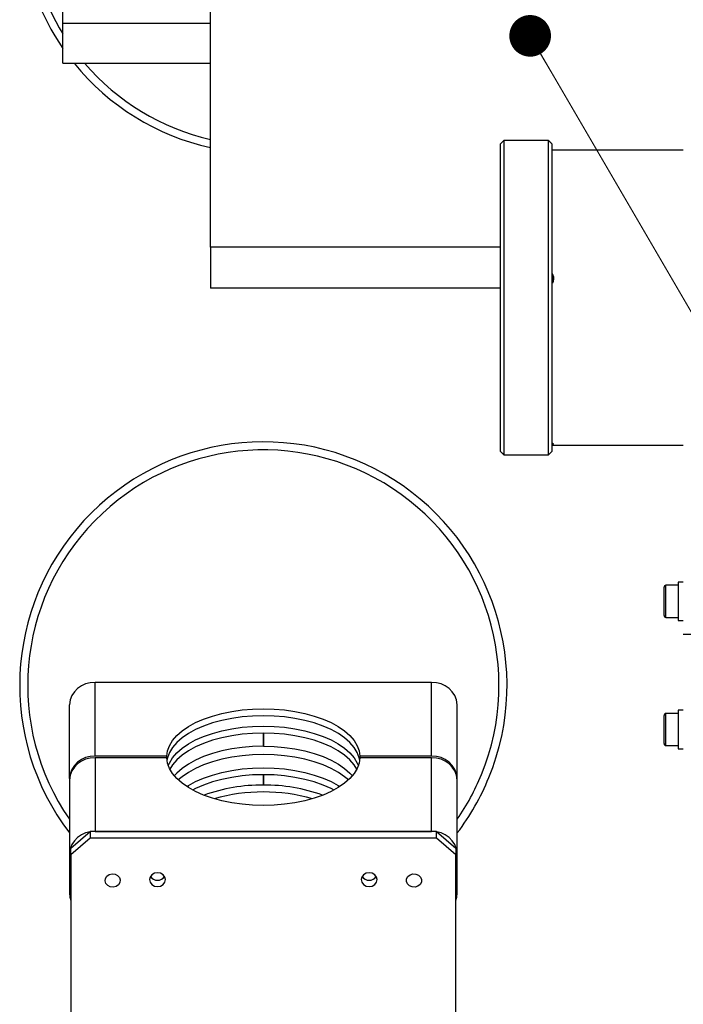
# Model space of a CAD drawing. Header units: millimetres. Extents: x 36 to 588, y 6 to 414.
# Tile 5 of 14: x 250 to 271, y 115 to 146. Entities that reach past the tile are written whole.
import ezdxf

# ---------------------------------------------------------------- set-up
doc = ezdxf.new("R2010")
doc.units = ezdxf.units.MM

# ---------------------------------------------------------------- blocks, each defined once
blk = doc.blocks.new('_DOT')
at = {"color": 0, "linetype": 'ByBlock', "lineweight": -2}
blk.add_line((-0.5, 0), (-1, 0), dxfattribs=at)
at = {"color": 0, "linetype": 'ByBlock', "const_width": 0.5}
blk.add_lwpolyline([(-0.25, 0, 1), (0.25, 0, 1)], format="xyb", close=True, dxfattribs=at)

msp = doc.modelspace()

# ---------------------------------------------------------------- linework, layer by layer
at = {"color": 7, "linetype": 'Continuous', "lineweight": 30}
for p, q in [((256.3981, 138.7322), (256.3981, 148.2584)), ((251.7981, 145.7208), (251.7981, 147.0198)), ((251.7981, 145.7208), (256.3981, 145.7208)), ((251.7981, 144.4708), (251.7981, 145.7208)), ((265.4481, 132.359), (265.4481, 141.959)), ((265.5481, 142.059), (265.5481, 132.259)), ((266.9481, 132.259), (266.9481, 142.059)), ((267.0481, 141.959), (267.0481, 132.359)), ((265.4481, 138.7322), (256.3981, 138.7322)), ((256.3981, 138.7322), (256.3981, 137.4511)), ((265.4481, 137.4511), (256.3981, 137.4511)), ((270.5481, 127.2442), (270.5481, 128.1242)), ((270.6081, 127.1842), (270.6081, 128.1842)), ((270.9881, 128.2842), (270.9881, 127.3842)), ((270.9881, 127.3842), (270.9881, 127.0842)), ((252.7981, 122.8494), (252.7981, 125.1494)), ((263.2981, 125.1494), (252.7981, 125.1494)), ((263.2981, 122.8494), (263.2981, 125.1494)), ((251.9981, 122.1566), (251.9981, 124.4566)), ((264.0981, 122.1566), (264.0981, 124.4566)), ((270.5481, 123.2442), (270.5481, 124.1242)), ((270.6081, 123.1842), (270.6081, 124.1842)), ((270.9881, 124.2842), (270.9881, 123.3842)), ((258.048, 123.5741), (258.048, 123.1628)), ((258.0481, 123.5741), (258.0481, 123.1629)), ((258.0482, 123.1628), (258.0482, 123.5741)), ((270.9881, 123.3842), (270.9881, 123.0842)), ((258.048, 123.1628), (258.0481, 123.1629)), ((255.0335, 122.8494), (252.7981, 122.8494)), ((255.0335, 122.7994), (252.7981, 122.7994)), ((252.7981, 122.7994), (252.7981, 120.4994)), ((255.0335, 122.7994), (255.0335, 122.8494)), ((261.0627, 122.8494), (261.0627, 122.7994)), ((263.2981, 122.8494), (261.0627, 122.8494)), ((263.2981, 122.7994), (261.0627, 122.7994)), ((263.2981, 120.4994), (263.2981, 122.7994)), ((258.048, 122.2751), (258.048, 121.9503)), ((258.0481, 122.2751), (258.0481, 121.9504)), ((258.0482, 121.9503), (258.0482, 122.2751)), ((251.9981, 122.1566), (251.9981, 122.1066)), ((251.9981, 122.1066), (251.9981, 119.8066)), ((264.0981, 122.1066), (264.0981, 122.1566)), ((264.0981, 119.8066), (264.0981, 122.1066)), ((252.0481, 119.9798), (252.6481, 120.4994)), ((252.6481, 120.4994), (252.6481, 120.2994)), ((263.4481, 120.4994), (252.6481, 120.4994)), ((252.7981, 120.4994), (263.2981, 120.4994)), ((263.4481, 120.2994), (263.4481, 120.4994)), ((263.4481, 120.4994), (264.0481, 119.9798)), ((252.6481, 120.2994), (252.0481, 119.7798)), ((263.4481, 120.2994), (252.6481, 120.2994)), ((264.0481, 119.7798), (263.4481, 120.2994)), ((251.9981, 119.8066), (251.9981, 118.5942)), ((252.0481, 119.7798), (252.0481, 119.9798)), ((264.0481, 119.9798), (264.0481, 119.7798)), ((264.0981, 118.5942), (264.0981, 119.8066)), ((252.0481, 119.7798), (252.0481, 107.909)), ((264.0481, 107.909), (264.0481, 119.7798))]:
    msp.add_line(p, q, dxfattribs=at)
at = {"color": 7, "linetype": 'Continuous', "lineweight": 0}
msp.add_line((266.371, 145.3266), (309.7835, 70.85), dxfattribs=at)
at = {"color": 7, "linetype": 'Continuous', "lineweight": 30, "flags": 128}
for points in [[(255.0335, 122.8494), (255.0576, 123.0162), (255.1186, 123.1807), (255.2155, 123.3408), (255.3474, 123.4945), (255.5125, 123.64), (255.7088, 123.7755), (255.934, 123.8992), (256.1851, 124.0097), (256.4592, 124.1056), (256.7529, 124.1857), (257.0625, 124.2491), (257.3842, 124.2949), (257.7141, 124.3226), (258.0481, 124.3319), (258.3822, 124.3226), (258.7121, 124.2949), (259.0338, 124.2491), (259.3434, 124.1857), (259.6371, 124.1056), (259.9111, 124.0097), (260.1623, 123.8992), (260.3874, 123.7755), (260.5838, 123.64), (260.7489, 123.4945), (260.8807, 123.3408), (260.9777, 123.1807), (261.0386, 123.0162), (261.0627, 122.8494)], [(258.048, 124.1154), (257.714, 124.1061), (257.3841, 124.0784), (257.0624, 124.0326), (256.7528, 123.9692), (256.4591, 123.8891), (256.1851, 123.7932), (255.9339, 123.6827), (255.7088, 123.5589), (255.5125, 123.4235), (255.3474, 123.278), (255.2155, 123.1243), (255.1186, 122.9642), (255.0576, 122.7997), (255.0409, 122.7162)], [(261.0553, 122.7162), (261.0386, 122.7997), (260.9777, 122.9642), (260.8807, 123.1243), (260.7489, 123.278), (260.5838, 123.4235), (260.3875, 123.5589), (260.1623, 123.6827), (259.9112, 123.7932), (259.6371, 123.8891), (259.3435, 123.9692), (259.0339, 124.0326), (258.7121, 124.0784), (258.3822, 124.1061), (258.0482, 124.1154)], [(255.0821, 122.5538), (255.1186, 122.6395), (255.2155, 122.7995), (255.3474, 122.9533), (255.5125, 123.0987), (255.7088, 123.2342), (255.934, 123.3579), (256.1851, 123.4684), (256.4592, 123.5643), (256.7529, 123.6444), (257.0625, 123.7078), (257.3842, 123.7536), (257.7141, 123.7814), (258.0481, 123.7906), (258.3822, 123.7814), (258.7121, 123.7536), (259.0338, 123.7078), (259.3434, 123.6444), (259.6371, 123.5643), (259.9111, 123.4684), (260.1623, 123.3579), (260.3874, 123.2342), (260.5838, 123.0987), (260.7489, 122.9533), (260.8807, 122.7995), (260.9777, 122.6395), (261.0141, 122.5538)], [(260.9663, 122.4455), (260.8807, 122.583), (260.7489, 122.7368), (260.5838, 122.8822), (260.3874, 123.0177), (260.1623, 123.1414), (259.9111, 123.2519), (259.6371, 123.3478), (259.3434, 123.4279), (259.0338, 123.4913), (258.7121, 123.5371), (258.3822, 123.5649), (258.0481, 123.5741), (257.7141, 123.5649), (257.3842, 123.5371), (257.0625, 123.4913), (256.7529, 123.4279), (256.4592, 123.3478), (256.1851, 123.2519), (255.934, 123.1414), (255.7088, 123.0177), (255.5125, 122.8822), (255.3474, 122.7368), (255.2155, 122.583), (255.1299, 122.4455)], [(258.048, 123.1628), (257.714, 123.1535), (257.3841, 123.1258), (257.0624, 123.0799), (256.7528, 123.0166), (256.4591, 122.9364), (256.1851, 122.8405), (255.9339, 122.73), (255.7088, 122.6063), (255.5125, 122.4709), (255.3474, 122.3254), (255.269, 122.2398)], [(258.048, 122.903), (257.714, 122.8937), (257.3841, 122.866), (257.0624, 122.8201), (256.7528, 122.7567), (256.4591, 122.6766), (256.1851, 122.5807), (255.9339, 122.4702), (255.7088, 122.3465), (255.5125, 122.2111), (255.3933, 122.1099)], [(258.0482, 123.1628), (258.3822, 123.1535), (258.7121, 123.1258), (259.0339, 123.0799), (259.3435, 123.0166), (259.6371, 122.9364), (259.9112, 122.8405), (260.1623, 122.73), (260.3875, 122.6063), (260.5838, 122.4709), (260.7489, 122.3254), (260.8272, 122.2398)], [(260.703, 122.1099), (260.5838, 122.2111), (260.3875, 122.3465), (260.1623, 122.4702), (259.9112, 122.5807), (259.6371, 122.6766), (259.3435, 122.7567), (259.0339, 122.8201), (258.7121, 122.866), (258.3822, 122.8937), (258.0482, 122.903)], [(261.0627, 122.7994), (261.0386, 122.6326), (260.9777, 122.4681), (260.8807, 122.308), (260.7489, 122.1543), (260.5838, 122.0088), (260.3874, 121.8734), (260.1623, 121.7496), (259.9111, 121.6392), (259.6371, 121.5432), (259.3434, 121.4631), (259.0338, 121.3997), (258.7121, 121.3539), (258.3822, 121.3262), (258.0481, 121.3169), (257.7141, 121.3262), (257.3842, 121.3539), (257.0625, 121.3997), (256.7529, 121.4631), (256.4592, 121.5432), (256.1851, 121.6392), (255.934, 121.7496), (255.7088, 121.8734), (255.5125, 122.0088), (255.3474, 122.1543), (255.2155, 122.308), (255.1186, 122.4681), (255.0576, 122.6326), (255.0335, 122.7994)], [(255.6599, 121.9043), (255.7088, 121.9351), (255.934, 122.0589), (256.1851, 122.1694), (256.4592, 122.2653), (256.7529, 122.3454), (257.0625, 122.4088), (257.3842, 122.4546), (257.7141, 122.4823), (258.0481, 122.4916), (258.3822, 122.4823), (258.7121, 122.4546), (259.0338, 122.4088), (259.3434, 122.3454), (259.6371, 122.2653), (259.9111, 122.1694), (260.1623, 122.0589), (260.3874, 121.9351), (260.4363, 121.9043)], [(260.2526, 121.796), (260.1623, 121.8424), (259.9111, 121.9529), (259.6371, 122.0488), (259.3434, 122.1289), (259.0338, 122.1923), (258.7121, 122.2381), (258.3822, 122.2658), (258.0481, 122.2751), (257.7141, 122.2658), (257.3842, 122.2381), (257.0625, 122.1923), (256.7529, 122.1289), (256.4592, 122.0488), (256.1851, 121.9529), (255.934, 121.8424), (255.8436, 121.796)], [(254.9981, 119.0004), (254.9791, 119.0832), (254.9249, 119.1535), (254.8438, 119.2004), (254.7481, 119.2169), (254.6525, 119.2004), (254.5714, 119.1535), (254.5172, 119.0832), (254.4981, 119.0004), (254.5172, 118.9175), (254.5714, 118.8473), (254.6525, 118.8003), (254.7481, 118.7839), (254.8438, 118.8003), (254.9249, 118.8473), (254.9791, 118.9175), (254.9981, 119.0004)], [(261.5981, 119.0004), (261.5791, 119.0832), (261.5249, 119.1535), (261.4438, 119.2004), (261.3481, 119.2169), (261.2525, 119.2004), (261.1714, 119.1535), (261.1172, 119.0832), (261.0981, 119.0004), (261.1172, 118.9175), (261.1714, 118.8473), (261.2525, 118.8003), (261.3481, 118.7839), (261.4438, 118.8003), (261.5249, 118.8473), (261.5791, 118.9175), (261.5981, 119.0004)], [(253.5752, 118.9118), (253.5298, 118.8414), (253.4568, 118.7913), (253.3672, 118.7694), (253.2747, 118.7787), (253.1934, 118.818), (253.1356, 118.8813), (253.1102, 118.9589), (253.1211, 119.039), (253.1664, 119.1094), (253.2395, 119.1594), (253.3291, 119.1814), (253.4216, 119.172), (253.5029, 119.1327), (253.5606, 119.0695), (253.586, 118.9919), (253.5752, 118.9118)], [(262.6033, 118.8111), (262.5417, 118.8716), (262.5116, 118.9479), (262.5175, 119.0284), (262.5584, 119.1008), (262.6283, 119.1541), (262.7164, 119.1802), (262.8093, 119.1751), (262.893, 119.1396), (262.9545, 119.0791), (262.9847, 119.0028), (262.9788, 118.9224), (262.9378, 118.8499), (262.8679, 118.7966), (262.7798, 118.7705), (262.6869, 118.7756), (262.6033, 118.8111)], [(251.9981, 118.5942), (252.0135, 118.459), (252.0481, 118.3531)], [(264.0481, 118.3531), (264.0828, 118.459), (264.0981, 118.5942)]]:
    msp.add_lwpolyline(points, dxfattribs=at)
at = {"color": 7, "linetype": 'Continuous', "lineweight": 30}
for centre, radius, start, end in [((258.0481, 149.259), 7.6, 102.53907, 214.67741), ((258.0481, 149.259), 7.35, 102.97288, 211.75132), ((258.0481, 149.259), 7.6, 219.05265, 257.46093), ((258.0481, 149.259), 7.35, 220.65207, 257.02712), ((258.0481, 125.059), 7.6, 337.77029, 217.24521), ((258.0481, 125.059), 7.35, 337.77029, 214.60072), ((270.6081, 128.1242), 0.06, 90, 180), ((270.6081, 127.2442), 0.06, 180, 270), ((252.7481, 124.3989), 0.7522, 86.18874, 175.59805), ((263.3481, 124.3989), 0.7522, 4.40195, 93.81126), ((270.6081, 124.1242), 0.06, 90, 180), ((270.6081, 123.2442), 0.06, 180, 270), ((252.7481, 122.0989), 0.7522, 86.18874, 175.59805), ((252.7481, 122.0489), 0.7522, 86.18874, 175.59805), ((263.3481, 122.0989), 0.7522, 4.40195, 93.81126), ((263.3481, 122.0489), 0.7522, 4.40195, 93.81126), ((258.0481, 125.059), 7.35, 325.39928, 337.77029), ((258.0481, 125.059), 7.6, 322.75479, 337.77029), ((257.9855, 116.7609), 5.1898, 89.30979, 110.13222), ((258.0481, 116.0994), 5.6375, 74.25502, 105.74498), ((258.1107, 116.7609), 5.1898, 69.86778, 90.69021), ((252.7481, 119.7489), 0.7522, 86.18874, 175.59805), ((263.3481, 119.7489), 0.7522, 4.40195, 93.81126), ((254.7481, 119.2461), 0.2653, 213.3094, 326.6906), ((261.3481, 119.2461), 0.2653, 213.3094, 326.6906)]:
    msp.add_arc(centre, radius, start, end, dxfattribs=at)
for points in [[(251.7981, 144.4708), (256.3981, 144.4708)], [(265.5481, 142.059), (265.4481, 141.959)], [(266.9481, 142.059), (265.5481, 142.059)], [(267.0481, 141.959), (266.9481, 142.059)], [(271.1481, 141.759), (267.0481, 141.759)], [(267.0481, 132.559), (271.1481, 132.559)], [(265.4481, 132.359), (265.5481, 132.259)], [(265.5481, 132.259), (266.9481, 132.259)], [(266.9481, 132.259), (267.0481, 132.359)], [(270.9881, 128.1842), (270.6081, 128.1842)], [(271.1481, 128.2842), (270.9881, 128.2842)], [(270.6081, 127.1842), (270.9881, 127.1842)], [(270.9881, 127.0842), (271.1481, 127.0842)], [(271.1481, 126.659), (271.5481, 126.659)], [(258.048, 124.1154), (258.0481, 124.1153)], [(258.0481, 124.1153), (258.0482, 124.1154)], [(270.9881, 124.1842), (270.6081, 124.1842)], [(271.1481, 124.2842), (270.9881, 124.2842)], [(258.048, 122.903), (258.0481, 122.9029)], [(258.0482, 123.1628), (258.0481, 123.1629)], [(258.0481, 122.9029), (258.0482, 122.903)], [(270.6081, 123.1842), (270.9881, 123.1842)], [(270.9881, 123.0842), (271.1481, 123.0842)], [(258.0481, 121.9504), (258.048, 121.9503)], [(258.0482, 121.9503), (258.0481, 121.9504)]]:
    msp.add_open_spline(points, degree=1, dxfattribs=at)
for points, knots in [([(267.0481, 137.935), (267.0644, 137.9026), (267.0984, 137.8352), (267.1002, 137.7199), (267.0821, 137.6318), (267.0533, 137.5938), (267.0481, 137.5869)], [0, 0, 0, 0, 0.29403926, 0.61231176, 0.92993163, 1, 1, 1, 1]), ([(267.0978, 137.7138), (267.0979, 137.7144), (267.1045, 137.7533), (267.0895, 137.8156), (267.0587, 137.8653), (267.0481, 137.8823)], [0, 0, 0, 0, 0.0104053, 0.6613458, 1, 1, 1, 1]), ([(267.0481, 132.625), (267.0644, 132.6197), (267.0984, 132.6084), (267.1002, 132.5929), (267.0821, 132.583), (267.0533, 132.5797), (267.0481, 132.5791)], [0, 0, 0, 0, 0.2940393, 0.6123118, 0.9299316, 1, 1, 1, 1])]:
    msp.add_open_spline(points, degree=3, knots=knots, dxfattribs=at)

# ---------------------------------------------------------------- block references
at = {"color": 7, "linetype": 'Continuous', "lineweight": 0, "xscale": 1.3, "yscale": 1.3, "rotation": 120.2379491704}
msp.add_blockref('_DOT', (266.371, 145.3266, 20.2136), dxfattribs=at)

doc.saveas('drawing.dxf')
